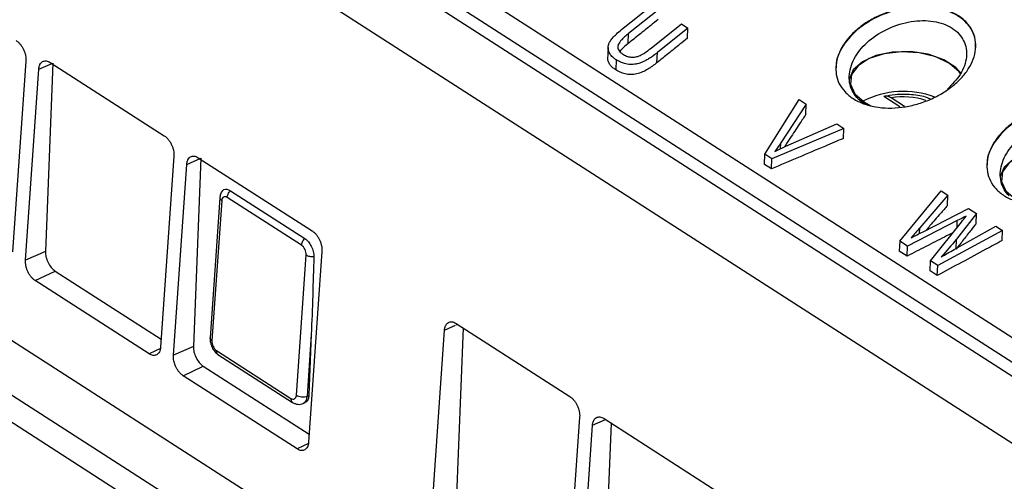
# Model space of a CAD drawing. Header units: millimetres. Extents: x -1111 to 1147, y -743 to 1146.
# Tile 73 of 203: x 732 to 797, y -584 to -553. Entities that reach past the tile are written whole.
import ezdxf

# ---------------------------------------------------------------- set-up
doc = ezdxf.new("R2010")
doc.units = ezdxf.units.MM

msp = doc.modelspace()

# ---------------------------------------------------------------- linework, layer by layer
at = {"color": 7, "linetype": 'Continuous', "lineweight": 25}
for p, q in [((677.606, -497.095), (809.443, -581.83)), ((808.306, -582.749), (676.469, -498.014)), ((808.264, -583.636), (742.346, -541.268)), ((739.319, -543.728), (811.15, -589.897)), ((772.105, -554.095), (774.121, -552.485)), ((774.553, -552.763), (772.561, -554.355)), ((774.055, -555.315), (776.047, -553.723)), ((776.48, -554.001), (774.464, -555.612)), ((776.047, -553.723), (776.48, -554.001)), ((776.454, -554.663), (776.48, -554.001)), ((772.535, -555.017), (772.561, -554.355)), ((771.219, -555.282), (771.188, -556.065)), ((774.438, -556.274), (774.464, -555.612)), ((732.855, -556.166), (731.981, -568.739)), ((733.701, -556.71), (734.62, -556.305)), ((734.62, -556.305), (734.137, -568.706)), ((734.462, -556.264), (741.971, -561.091)), ((771.744, -556.08), (771.718, -556.741)), ((732.827, -569.283), (733.701, -556.71)), ((790.439, -559.178), (789.395, -558.507)), ((790.743, -559.156), (789.87, -558.595)), ((781.539, -562.31), (783.806, -558.71)), ((784.275, -559.011), (782.598, -561.555)), ((783.806, -558.71), (784.275, -559.011)), ((784.249, -559.673), (784.275, -559.011)), ((787.693, -558.647), (788.167, -558.998)), ((788.114, -558.88), (788.527, -559.109)), ((782.933, -561.771), (786.28, -560.3)), ((786.28, -560.3), (786.749, -560.601)), ((786.749, -560.601), (782.008, -562.611)), ((786.723, -561.263), (786.749, -560.601)), ((711.695, -561.568), (762.113, -593.974)), ((742.607, -562.434), (741.733, -575.007)), ((781.513, -562.972), (781.539, -562.31)), ((782.008, -562.611), (781.539, -562.31)), ((742.579, -575.551), (743.453, -562.977)), ((743.453, -562.977), (744.372, -562.573)), ((744.372, -562.573), (743.889, -574.974)), ((744.214, -562.532), (751.723, -567.359)), ((781.982, -563.273), (781.513, -562.972)), ((781.982, -563.273), (782.008, -562.611)), ((746.326, -564.709), (751.228, -567.86)), ((790.431, -568.025), (793.163, -564.724)), ((793.61, -565.011), (791.761, -567.145)), ((793.163, -564.724), (793.61, -565.011)), ((793.584, -565.673), (793.61, -565.011)), ((745.63, -565.172), (744.988, -574.408)), ((745.756, -565.362), (745.114, -574.599)), ((751.02, -568.302), (746.117, -565.151)), ((791.971, -567.407), (794.969, -565.884)), ((795.489, -566.219), (794.172, -567.902)), ((794.969, -565.884), (795.489, -566.219)), ((795.463, -566.881), (795.489, -566.219)), ((761.752, -599.157), (711.334, -566.752)), ((794.229, -566.68), (790.943, -568.354)), ((792.46, -569.33), (794.498, -566.772)), ((794.022, -568.58), (796.766, -567.04)), ((796.766, -567.04), (797.213, -567.327)), ((797.213, -567.327), (792.936, -569.635)), ((797.187, -567.989), (797.213, -567.327)), ((790.431, -568.025), (790.405, -568.687)), ((790.943, -568.354), (790.431, -568.025)), ((790.917, -569.016), (790.943, -568.354)), ((794.146, -568.564), (794.172, -567.902)), ((734.137, -568.706), (732.827, -569.283)), ((750.679, -578.176), (751.322, -568.939)), ((752.359, -568.702), (751.485, -581.275)), ((790.917, -569.016), (790.405, -568.687)), ((792.434, -569.991), (792.46, -569.33)), ((792.936, -569.635), (792.46, -569.33)), ((792.91, -570.297), (792.936, -569.635)), ((733.463, -570.626), (734.782, -569.998)), ((734.782, -569.998), (741.769, -574.489)), ((792.91, -570.297), (792.434, -569.991)), ((740.972, -575.452), (733.463, -570.626)), ((761.197, -573.448), (768.706, -578.274)), ((725.095, -573.779), (751.33, -590.642)), ((751.659, -574.186), (751.377, -578.236)), ((751.659, -574.186), (751.504, -578.183)), ((759.562, -586.466), (760.436, -573.893)), ((761.663, -573.747), (761.196, -585.747)), ((743.889, -574.974), (742.579, -575.551)), ((745.416, -575.237), (750.318, -578.387)), ((745.509, -575.496), (750.427, -578.656)), ((743.215, -576.894), (744.534, -576.266)), ((744.534, -576.266), (751.521, -580.756)), ((750.724, -581.72), (743.215, -576.894)), ((751.087, -578.738), (751.247, -578.67)), ((751.377, -578.236), (751.504, -578.183)), ((769.342, -579.617), (768.468, -592.19)), ((771.415, -580.015), (770.948, -592.015)), ((770.949, -579.716), (778.458, -584.542)), ((769.314, -592.734), (770.188, -580.161))]:
    msp.add_line(p, q, dxfattribs=at)
at = {"color": 250, "linetype": 'Continuous', "lineweight": 25}
for p, q in [((782.583, -561.937), (782.598, -561.555)), ((794.211, -567.131), (794.229, -566.68)), ((791.746, -567.522), (791.761, -567.145)), ((761.234, -573.542), (761.299, -573.513)), ((760.436, -573.893), (761.165, -573.572)), ((741.719, -575.097), (740.972, -575.452)), ((770.188, -580.161), (771.051, -579.781)), ((751.471, -581.365), (750.724, -581.72))]:
    msp.add_line(p, q, dxfattribs=at)
at = {"color": 7, "linetype": 'Continuous', "lineweight": 25, "flags": 128}
for points in [[(794.503, -557.002), (794.134, -556.585), (793.342, -556.076), (792.314, -555.718), (791.149, -555.545), (789.961, -555.575), (788.867, -555.804), (787.973, -556.21), (787.366, -556.754), (787.106, -557.383), (787.099, -557.481)], [(794.46, -557.029), (794.352, -556.876), (793.721, -556.319), (792.815, -555.887), (791.723, -555.624), (790.553, -555.553), (789.418, -555.683), (788.43, -556), (787.685, -556.474), (787.257, -557.058), (787.187, -557.695), (787.483, -558.323), (788.114, -558.88)], [(804.454, -563.398), (804.085, -562.981), (803.293, -562.472), (802.265, -562.114), (801.1, -561.941), (799.912, -561.971), (798.818, -562.2), (797.924, -562.606), (797.317, -563.15), (797.057, -563.778), (797.05, -563.877)], [(804.411, -563.425), (804.303, -563.272), (803.672, -562.715), (802.766, -562.283), (801.674, -562.019), (800.504, -561.949), (799.369, -562.079), (798.381, -562.396), (797.636, -562.87), (797.208, -563.454), (797.138, -564.091), (797.434, -564.719), (798.065, -565.275)]]:
    msp.add_lwpolyline(points, dxfattribs=at)
at = {"color": 7, "linetype": 'Continuous', "lineweight": 25}
msp.add_arc((790.678, -564.056), 5.89, 69.53425, 116.97869, dxfattribs=at)
at = {"color": 250, "linetype": 'Continuous', "lineweight": 25}
msp.add_arc((790.686, -563.367), 4.842, 72.23706, 99.7087, dxfattribs=at)
at = {"color": 7, "linetype": 'Continuous', "lineweight": 25}
for points, knots in [([(787.364, -558.639), (787.159, -558.507), (786.981, -558.359), (786.677, -558.031), (786.549, -557.849), (786.358, -557.468), (786.292, -557.268), (786.22, -556.85), (786.214, -556.633), (786.26, -556.2), (786.313, -555.98), (786.476, -555.542), (786.583, -555.328), (786.85, -554.908), (787.01, -554.701), (787.372, -554.31), (787.574, -554.125), (788.017, -553.776), (788.261, -553.612), (788.771, -553.318), (789.038, -553.186), (789.601, -552.955), (789.894, -552.857), (790.484, -552.702), (790.782, -552.643), (791.39, -552.567), (791.69, -552.551), (792.13, -552.559), (792.275, -552.567), (792.562, -552.594), (792.705, -552.614), (793.121, -552.688), (793.381, -552.759), (793.871, -552.941), (794.101, -553.055), (794.507, -553.316), (794.685, -553.463), (794.993, -553.792), (795.119, -553.971), (795.31, -554.349), (795.377, -554.551), (795.45, -554.966), (795.456, -555.178), (795.41, -555.61), (795.356, -555.831), (795.195, -556.263), (795.087, -556.477), (794.818, -556.899), (794.658, -557.103), (794.297, -557.491), (794.093, -557.679), (793.646, -558.029), (793.407, -558.19), (792.898, -558.485), (792.625, -558.62), (792.064, -558.852), (791.776, -558.949), (791.186, -559.108), (790.881, -559.169), (790.28, -559.247), (789.983, -559.265), (789.393, -559.257), (789.102, -559.231), (788.553, -559.136), (788.292, -559.066), (787.796, -558.883), (787.569, -558.771), (787.364, -558.639)], [0, 0, 0, 0, 0.03125, 0.03125, 0.0625, 0.0625, 0.09375, 0.09375, 0.125, 0.125, 0.15625, 0.15625, 0.1875, 0.1875, 0.21875, 0.21875, 0.25, 0.25, 0.28125, 0.28125, 0.3125, 0.3125, 0.34375, 0.34375, 0.375, 0.375, 0.40625, 0.40625, 0.421875, 0.421875, 0.4375, 0.4375, 0.46875, 0.46875, 0.5, 0.5, 0.53125, 0.53125, 0.5625, 0.5625, 0.59375, 0.59375, 0.625, 0.625, 0.65625, 0.65625, 0.6875, 0.6875, 0.71875, 0.71875, 0.75, 0.75, 0.78125, 0.78125, 0.8125, 0.8125, 0.84375, 0.84375, 0.875, 0.875, 0.90625, 0.90625, 0.9375, 0.9375, 0.96875, 0.96875, 1, 1, 1, 1]), ([(795.426, -555.274), (795.429, -555.107), (795.437, -554.732), (795.236, -554.181), (794.866, -553.65), (794.328, -553.205), (793.65, -552.869), (792.868, -552.655), (792.001, -552.572), (790.8, -552.633), (789.28, -553.037), (787.714, -553.939), (786.634, -555.13), (786.212, -556.086), (786.238, -556.563), (786.241, -556.616)], [0, 0, 0, 0, 0.048708, 0.109628, 0.1727655, 0.2348545, 0.2968489, 0.3600816, 0.4209483, 0.4853426, 0.6100607, 0.7348668, 0.859715, 0.9844657, 1, 1, 1, 1]), ([(774.527, -553.425), (774.361, -553.557), (774.195, -553.69), (774.029, -553.822), (773.78, -554.021), (773.531, -554.22), (773.282, -554.419), (773.033, -554.618), (772.784, -554.817), (772.535, -555.017)], [0, 0, 0, 0, 0.000689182, 0.000689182, 0.000689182, 0.001722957, 0.001722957, 0.001722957, 0.002756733, 0.002756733, 0.002756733, 0.002756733]), ([(787.691, -558.645), (787.665, -558.618), (787.505, -558.455), (787.275, -558.114), (787.109, -557.589), (787.088, -556.837), (787.437, -555.852), (788.363, -554.782), (789.666, -553.957), (790.936, -553.568), (791.943, -553.483), (792.669, -553.533), (793.332, -553.702), (793.903, -553.98), (794.354, -554.359), (794.67, -554.819), (794.835, -555.342), (794.852, -556.086), (794.534, -557.051), (793.887, -557.704), (793.574, -558.02)], [0, 0, 0, 0, 0.008527, 0.051633, 0.094851, 0.13824, 0.225055, 0.312296, 0.399502, 0.486291, 0.52969, 0.57293, 0.616076, 0.659148, 0.702224, 0.745365, 0.788609, 0.832007, 0.918798, 1, 1, 1, 1]), ([(771.744, -556.08), (771.693, -556.045), (771.594, -555.978), (771.466, -555.862), (771.36, -555.74), (771.28, -555.609), (771.232, -555.471), (771.215, -555.329), (771.223, -555.191), (771.26, -555.037), (771.346, -554.854), (771.518, -554.629), (771.774, -554.368), (771.988, -554.191), (772.105, -554.095)], [0, 0, 0, 0, 0.073129, 0.144344, 0.214038, 0.281905, 0.348162, 0.413099, 0.476539, 0.531553, 0.611435, 0.716046, 0.845594, 1, 1, 1, 1]), ([(772.561, -554.355), (772.474, -554.426), (772.315, -554.557), (772.121, -554.746), (771.987, -554.904), (771.909, -555.029), (771.862, -555.143), (771.847, -555.26), (771.88, -555.39), (771.959, -555.516), (772.076, -555.635), (772.176, -555.704), (772.227, -555.74)], [0, 0, 0, 0, 0.162574, 0.297379, 0.404338, 0.4836, 0.535122, 0.614921, 0.701114, 0.793792, 0.893454, 1, 1, 1, 1]), ([(776.454, -554.663), (776.286, -554.797), (776.118, -554.931), (775.95, -555.065), (775.698, -555.266), (775.446, -555.467), (775.194, -555.669), (774.942, -555.87), (774.69, -556.072), (774.438, -556.274)], [0, 0, 0, 0, 0.000697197, 0.000697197, 0.000697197, 0.001742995, 0.001742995, 0.001742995, 0.002788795, 0.002788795, 0.002788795, 0.002788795]), ([(732.219, -554.823), (732.243, -554.839), (732.289, -554.87), (732.357, -554.928), (732.422, -554.993), (732.507, -555.09), (732.604, -555.226), (732.702, -555.408), (732.779, -555.599), (732.831, -555.794), (732.86, -555.987), (732.857, -556.106), (732.855, -556.166)], [0, 0, 0, 0, 0.063727, 0.12682, 0.189916, 0.253653, 0.379904, 0.506253, 0.62918, 0.752129, 0.875879, 1, 1, 1, 1]), ([(772.535, -555.017), (772.371, -555.147), (772.169, -555.307), (772.031, -555.494), (772.005, -555.53)], [0, 0, 0, 0, 0.80898, 1, 1, 1, 1]), ([(772.227, -555.74), (772.268, -555.764), (772.35, -555.812), (772.489, -555.865), (772.639, -555.901), (772.797, -555.916), (772.959, -555.908), (773.138, -555.875), (773.376, -555.785), (773.694, -555.596), (773.921, -555.419), (774.055, -555.315)], [0, 0, 0, 0, 0.083271, 0.164534, 0.244064, 0.321716, 0.397873, 0.472745, 0.571935, 0.747597, 1, 1, 1, 1]), ([(771.718, -556.741), (771.645, -556.693), (771.575, -556.644), (771.45, -556.536), (771.394, -556.478), (771.298, -556.352), (771.259, -556.283), (771.207, -556.138), (771.194, -556.063), (771.193, -555.984)], [0, 0, 0, 0, 0.25, 0.25, 0.5, 0.5, 0.75, 0.75, 1, 1, 1, 1]), ([(774.464, -555.612), (774.376, -555.681), (774.209, -555.811), (773.956, -555.982), (773.723, -556.12), (773.512, -556.225), (773.328, -556.296), (773.177, -556.341), (772.959, -556.387), (772.66, -556.404), (772.317, -556.348), (772.009, -556.236), (771.838, -556.135), (771.744, -556.08)], [0, 0, 0, 0, 0.112825, 0.212821, 0.300138, 0.374578, 0.436315, 0.485332, 0.521577, 0.644371, 0.767266, 0.872923, 1, 1, 1, 1]), ([(733.701, -556.71), (733.704, -556.68), (733.71, -556.622), (733.726, -556.541), (733.749, -556.465), (733.789, -556.374), (733.853, -556.279), (733.951, -556.2), (734.065, -556.158), (734.191, -556.155), (734.325, -556.186), (734.416, -556.238), (734.462, -556.264)], [0, 0, 0, 0, 0.063737, 0.126837, 0.189938, 0.253675, 0.379946, 0.506289, 0.629222, 0.752149, 0.875892, 1, 1, 1, 1]), ([(774.438, -556.274), (774.244, -556.427), (774.045, -556.575), (773.717, -556.772), (773.604, -556.834), (773.36, -556.941), (773.231, -556.985), (772.969, -557.042), (772.835, -557.056), (772.577, -557.053), (772.451, -557.037), (772.217, -556.983), (772.108, -556.944), (771.903, -556.852), (771.809, -556.798), (771.718, -556.741)], [0, 0, 0, 0, 0.25, 0.25, 0.375, 0.375, 0.5, 0.5, 0.625, 0.625, 0.75, 0.75, 0.875, 0.875, 1, 1, 1, 1]), ([(792.459, -558.668), (792.394, -558.64), (792.022, -558.481), (791.213, -558.369), (790.22, -558.346), (789.63, -558.458), (789.382, -558.504)], [0, 0, 0, 0, 0.072431, 0.413944, 0.754768, 1, 1, 1, 1]), ([(789.87, -558.595), (789.786, -558.541), (789.7, -558.504), (789.539, -558.473), (789.462, -558.479), (789.395, -558.507)], [0, 0, 0, 0, 0.5, 0.5, 1, 1, 1, 1]), ([(797.315, -565.035), (797.11, -564.903), (796.932, -564.754), (796.628, -564.427), (796.5, -564.245), (796.309, -563.864), (796.243, -563.664), (796.171, -563.246), (796.165, -563.029), (796.211, -562.596), (796.264, -562.376), (796.427, -561.938), (796.534, -561.724), (796.801, -561.304), (796.961, -561.097), (797.323, -560.706), (797.525, -560.521), (797.968, -560.172), (798.212, -560.008), (798.722, -559.714), (798.989, -559.582), (799.552, -559.351), (799.845, -559.253), (800.435, -559.097), (800.734, -559.039), (801.341, -558.963), (801.641, -558.947), (802.081, -558.955), (802.226, -558.963), (802.513, -558.99), (802.656, -559.01), (803.072, -559.084), (803.332, -559.155), (803.822, -559.337), (804.052, -559.451), (804.458, -559.711), (804.636, -559.859), (804.944, -560.188), (805.07, -560.367), (805.261, -560.745), (805.328, -560.947), (805.401, -561.362), (805.407, -561.574), (805.361, -562.006), (805.307, -562.227), (805.146, -562.659), (805.038, -562.873), (804.769, -563.295), (804.609, -563.498), (804.248, -563.887), (804.044, -564.074), (803.597, -564.425), (803.358, -564.586), (802.849, -564.881), (802.576, -565.015), (802.015, -565.247), (801.727, -565.345), (801.137, -565.503), (800.832, -565.565), (800.231, -565.643), (799.934, -565.661), (799.344, -565.653), (799.053, -565.627), (798.504, -565.532), (798.243, -565.462), (797.747, -565.279), (797.52, -565.167), (797.315, -565.035)], [0, 0, 0, 0, 0.03125, 0.03125, 0.0625, 0.0625, 0.09375, 0.09375, 0.125, 0.125, 0.15625, 0.15625, 0.1875, 0.1875, 0.21875, 0.21875, 0.25, 0.25, 0.28125, 0.28125, 0.3125, 0.3125, 0.34375, 0.34375, 0.375, 0.375, 0.40625, 0.40625, 0.421875, 0.421875, 0.4375, 0.4375, 0.46875, 0.46875, 0.5, 0.5, 0.53125, 0.53125, 0.5625, 0.5625, 0.59375, 0.59375, 0.625, 0.625, 0.65625, 0.65625, 0.6875, 0.6875, 0.71875, 0.71875, 0.75, 0.75, 0.78125, 0.78125, 0.8125, 0.8125, 0.84375, 0.84375, 0.875, 0.875, 0.90625, 0.90625, 0.9375, 0.9375, 0.96875, 0.96875, 1, 1, 1, 1]), ([(805.377, -561.67), (805.38, -561.503), (805.388, -561.128), (805.187, -560.577), (804.817, -560.046), (804.279, -559.6), (803.601, -559.264), (802.819, -559.051), (801.952, -558.967), (800.751, -559.029), (799.231, -559.432), (797.665, -560.335), (796.585, -561.526), (796.163, -562.481), (796.189, -562.959), (796.192, -563.012)], [0, 0, 0, 0, 0.0487112, 0.1096288, 0.1727689, 0.2348553, 0.2968518, 0.3600823, 0.4209496, 0.4853433, 0.6100612, 0.7348674, 0.8597155, 0.9844661, 1, 1, 1, 1]), ([(784.249, -559.673), (784.109, -559.885), (783.76, -560.414), (783.289, -561.128), (782.957, -561.632), (782.836, -561.817)], [0, 0, 0, 0, 0.2966393, 0.7415993, 1, 1, 1, 1]), ([(797.642, -565.041), (797.616, -565.014), (797.456, -564.851), (797.226, -564.51), (797.06, -563.985), (797.039, -563.233), (797.388, -562.248), (798.314, -561.178), (799.617, -560.353), (800.887, -559.964), (801.894, -559.879), (802.621, -559.929), (803.283, -560.098), (803.854, -560.376), (804.305, -560.755), (804.621, -561.215), (804.786, -561.738), (804.803, -562.482), (804.485, -563.447), (803.838, -564.1), (803.525, -564.416)], [0, 0, 0, 0, 0.008527, 0.051633, 0.094852, 0.13824, 0.225055, 0.312296, 0.399502, 0.486291, 0.529691, 0.57293, 0.616076, 0.659148, 0.702224, 0.745365, 0.788609, 0.832007, 0.918797, 1, 1, 1, 1]), ([(741.971, -561.091), (741.995, -561.107), (742.041, -561.138), (742.109, -561.196), (742.174, -561.261), (742.259, -561.358), (742.356, -561.494), (742.454, -561.676), (742.531, -561.867), (742.583, -562.061), (742.612, -562.255), (742.609, -562.374), (742.607, -562.434)], [0, 0, 0, 0, 0.063727, 0.12682, 0.189916, 0.253653, 0.379904, 0.506253, 0.62918, 0.752129, 0.875879, 1, 1, 1, 1]), ([(786.723, -561.263), (786.328, -561.43), (785.932, -561.597), (785.537, -561.764), (784.944, -562.014), (784.352, -562.265), (783.759, -562.517), (783.166, -562.768), (782.574, -563.02), (781.982, -563.273)], [0, 0, 0, 0, 0.001298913, 0.001298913, 0.001298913, 0.003247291, 0.003247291, 0.003247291, 0.005195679, 0.005195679, 0.005195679, 0.005195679]), ([(782.598, -561.555), (782.534, -561.652), (782.409, -561.841), (782.269, -562.027), (782.201, -562.118)], [0, 0, 0, 0, 0.508723, 1, 1, 1, 1]), ([(743.453, -562.977), (743.456, -562.948), (743.462, -562.89), (743.478, -562.808), (743.501, -562.733), (743.541, -562.642), (743.605, -562.547), (743.703, -562.468), (743.817, -562.426), (743.943, -562.423), (744.077, -562.454), (744.168, -562.506), (744.214, -562.532)], [0, 0, 0, 0, 0.0637366, 0.1268372, 0.1899381, 0.2536753, 0.3799464, 0.5062891, 0.629222, 0.7521486, 0.875892, 1, 1, 1, 1]), ([(745.813, -564.696), (745.786, -564.731), (745.733, -564.801), (745.678, -564.926), (745.641, -565.06), (745.634, -565.153), (745.631, -565.199)], [0, 0, 0, 0, 0.261659, 0.516496, 0.762982, 1, 1, 1, 1]), ([(746.117, -565.151), (746.03, -565.095), (745.941, -565.085), (745.807, -565.164), (745.764, -565.251), (745.756, -565.362)], [0, 0, 0, 0, 0.5, 0.5, 1, 1, 1, 1]), ([(745.795, -564.735), (745.806, -564.718), (745.853, -564.642), (745.993, -564.602), (746.168, -564.62), (746.282, -564.684), (746.326, -564.709)], [0, 0, 0, 0, 0.103365, 0.447322, 0.790564, 1, 1, 1, 1]), ([(746.117, -565.151), (746.122, -565.085), (746.141, -565.006), (746.213, -564.848), (746.266, -564.77), (746.326, -564.709)], [0, 0, 0, 0, 0.5, 0.5, 1, 1, 1, 1]), ([(793.584, -565.673), (793.429, -565.85), (793.044, -566.294), (792.572, -566.839), (792.254, -567.207), (792.167, -567.307)], [0, 0, 0, 0, 0.326301, 0.815753, 1, 1, 1, 1]), ([(795.463, -566.881), (795.353, -567.021), (795.243, -567.161), (795.134, -567.301), (794.969, -567.511), (794.804, -567.722), (794.639, -567.932), (794.475, -568.143), (794.31, -568.354), (794.146, -568.564)], [0, 0, 0, 0, 0.000629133, 0.000629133, 0.000629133, 0.001572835, 0.001572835, 0.001572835, 0.002516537, 0.002516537, 0.002516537, 0.002516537]), ([(751.723, -567.359), (751.747, -567.375), (751.793, -567.406), (751.861, -567.464), (751.926, -567.529), (752.011, -567.626), (752.108, -567.762), (752.206, -567.944), (752.283, -568.135), (752.335, -568.329), (752.364, -568.523), (752.361, -568.642), (752.359, -568.702)], [0, 0, 0, 0, 0.063727, 0.12682, 0.189916, 0.253653, 0.379904, 0.506253, 0.62918, 0.752129, 0.875879, 1, 1, 1, 1]), ([(793.935, -567.478), (793.751, -567.571), (793.155, -567.874), (792.149, -568.386), (791.327, -568.806), (790.917, -569.016)], [0, 0, 0, 0, 0.183558, 0.591779, 1, 1, 1, 1]), ([(751.02, -568.302), (751.024, -568.236), (751.044, -568.158), (751.116, -568), (751.169, -567.922), (751.228, -567.86)], [0, 0, 0, 0, 0.5, 0.5, 1, 1, 1, 1]), ([(751.322, -568.939), (751.33, -568.828), (751.302, -568.695), (751.19, -568.459), (751.107, -568.358), (751.02, -568.302)], [0, 0, 0, 0, 0.5, 0.5, 1, 1, 1, 1]), ([(751.228, -567.86), (751.31, -567.913), (751.39, -567.984), (751.538, -568.159), (751.605, -568.261), (751.77, -568.588), (751.832, -568.835), (751.826, -569.044)], [0, 0, 0, 0, 0.25, 0.25, 0.5, 0.5, 1, 1, 1, 1]), ([(797.187, -567.989), (796.83, -568.18), (796.474, -568.372), (796.117, -568.564), (795.582, -568.852), (795.047, -569.14), (794.513, -569.429), (793.978, -569.718), (793.444, -570.007), (792.91, -570.297)], [0, 0, 0, 0, 0.00124683, 0.00124683, 0.00124683, 0.003117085, 0.003117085, 0.003117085, 0.004987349, 0.004987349, 0.004987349, 0.004987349]), ([(734.137, -568.706), (734.133, -568.819), (734.146, -568.941), (734.206, -569.192), (734.253, -569.32), (734.431, -569.677), (734.603, -569.883), (734.782, -569.998)], [0, 0, 0, 0, 0.25, 0.25, 0.5, 0.5, 1, 1, 1, 1]), ([(751.322, -568.939), (751.376, -568.975), (751.454, -569.007), (751.634, -569.046), (751.736, -569.052), (751.826, -569.044)], [0, 0, 0, 0, 0.5, 0.5, 1, 1, 1, 1]), ([(733.463, -570.626), (733.439, -570.61), (733.393, -570.578), (733.325, -570.521), (733.26, -570.455), (733.176, -570.359), (733.078, -570.222), (732.98, -570.041), (732.903, -569.849), (732.851, -569.655), (732.822, -569.462), (732.825, -569.343), (732.827, -569.283)], [0, 0, 0, 0, 0.063727, 0.126819, 0.189915, 0.253652, 0.379902, 0.506251, 0.629178, 0.752128, 0.875879, 1, 1, 1, 1]), ([(760.436, -573.893), (760.439, -573.864), (760.445, -573.805), (760.461, -573.724), (760.484, -573.649), (760.524, -573.558), (760.588, -573.462), (760.686, -573.384), (760.8, -573.341), (760.926, -573.338), (761.06, -573.37), (761.151, -573.422), (761.197, -573.448)], [0, 0, 0, 0, 0.063737, 0.126837, 0.189938, 0.253675, 0.379946, 0.506289, 0.629222, 0.752149, 0.875892, 1, 1, 1, 1]), ([(744.988, -574.408), (744.99, -574.507), (744.995, -574.704), (745.11, -575.028), (745.29, -575.32), (745.442, -575.441), (745.519, -575.502)], [0, 0, 0, 0, 0.246823, 0.495684, 0.746793, 1, 1, 1, 1]), ([(745.114, -574.599), (745.106, -574.71), (745.134, -574.843), (745.246, -575.08), (745.329, -575.181), (745.416, -575.237)], [0, 0, 0, 0, 0.5, 0.5, 1, 1, 1, 1]), ([(741.733, -575.007), (741.73, -575.036), (741.725, -575.095), (741.708, -575.176), (741.685, -575.251), (741.645, -575.342), (741.581, -575.438), (741.483, -575.516), (741.369, -575.559), (741.243, -575.562), (741.109, -575.53), (741.018, -575.478), (740.972, -575.452)], [0, 0, 0, 0, 0.063736, 0.126836, 0.189937, 0.253674, 0.379945, 0.506288, 0.629222, 0.752149, 0.875893, 1, 1, 1, 1]), ([(743.889, -574.974), (743.885, -575.087), (743.898, -575.209), (743.958, -575.46), (744.005, -575.588), (744.183, -575.945), (744.355, -576.151), (744.534, -576.266)], [0, 0, 0, 0, 0.25, 0.25, 0.5, 0.5, 1, 1, 1, 1]), ([(743.215, -576.894), (743.191, -576.878), (743.145, -576.846), (743.077, -576.789), (743.012, -576.723), (742.928, -576.627), (742.83, -576.49), (742.732, -576.309), (742.655, -576.117), (742.603, -575.923), (742.574, -575.73), (742.577, -575.61), (742.579, -575.551)], [0, 0, 0, 0, 0.063727, 0.126819, 0.189915, 0.253652, 0.379902, 0.506251, 0.629178, 0.752128, 0.875879, 1, 1, 1, 1]), ([(750.318, -578.387), (750.405, -578.443), (750.494, -578.453), (750.628, -578.375), (750.672, -578.287), (750.679, -578.176)], [0, 0, 0, 0, 0.5, 0.5, 1, 1, 1, 1]), ([(750.421, -578.652), (750.477, -578.683), (750.591, -578.746), (750.776, -578.785), (750.961, -578.782), (751.071, -578.741), (751.126, -578.72)], [0, 0, 0, 0, 0.241807, 0.491941, 0.745701, 1, 1, 1, 1]), ([(750.679, -578.176), (750.718, -578.201), (750.768, -578.224), (750.884, -578.262), (750.951, -578.275), (751.087, -578.287), (751.155, -578.285), (751.279, -578.268), (751.333, -578.254), (751.377, -578.236)], [0, 0, 0, 0, 0.25, 0.25, 0.5, 0.5, 0.75, 0.75, 1, 1, 1, 1]), ([(751.504, -578.183), (751.492, -578.271), (751.469, -578.449), (751.369, -578.612), (751.275, -578.646), (751.241, -578.658)], [0, 0, 0, 0, 0.390902, 0.781807, 1, 1, 1, 1]), ([(768.706, -578.274), (768.73, -578.29), (768.776, -578.322), (768.844, -578.379), (768.91, -578.445), (768.994, -578.541), (769.091, -578.678), (769.189, -578.859), (769.266, -579.051), (769.318, -579.245), (769.347, -579.438), (769.344, -579.557), (769.342, -579.617)], [0, 0, 0, 0, 0.0637274, 0.1268201, 0.189916, 0.2536533, 0.3799041, 0.5062526, 0.6291795, 0.752129, 0.8758792, 1, 1, 1, 1]), ([(770.188, -580.161), (770.191, -580.131), (770.197, -580.073), (770.213, -579.992), (770.236, -579.917), (770.276, -579.826), (770.34, -579.73), (770.438, -579.652), (770.552, -579.609), (770.678, -579.606), (770.812, -579.637), (770.903, -579.689), (770.949, -579.716)], [0, 0, 0, 0, 0.063737, 0.126837, 0.189938, 0.253675, 0.379946, 0.506289, 0.629222, 0.752149, 0.875892, 1, 1, 1, 1]), ([(751.485, -581.275), (751.482, -581.304), (751.477, -581.363), (751.46, -581.444), (751.437, -581.519), (751.397, -581.61), (751.333, -581.706), (751.235, -581.784), (751.121, -581.827), (750.995, -581.83), (750.861, -581.798), (750.77, -581.746), (750.724, -581.72)], [0, 0, 0, 0, 0.063736, 0.126836, 0.189937, 0.253674, 0.379945, 0.506288, 0.629222, 0.752149, 0.875893, 1, 1, 1, 1])]:
    msp.add_open_spline(points, degree=3, knots=knots, dxfattribs=at)
for points in [[(787.693, -558.647), (787.693, -558.646), (787.692, -558.646), (787.691, -558.645), (787.691, -558.645)], [(782.201, -562.118), (782.321, -562.058), (782.562, -561.938), (782.809, -561.826), (782.933, -561.771)], [(794.804, -566.388), (794.613, -566.486), (794.421, -566.583), (794.229, -566.68)], [(794.498, -566.772), (794.6, -566.644), (794.702, -566.516), (794.804, -566.388)], [(791.761, -567.145), (791.571, -567.365), (791.381, -567.585), (791.191, -567.805)], [(791.191, -567.805), (791.452, -567.673), (791.711, -567.539), (791.971, -567.407)], [(794.172, -567.902), (793.85, -568.297), (793.511, -568.686), (793.157, -569.068)], [(793.157, -569.068), (793.445, -568.905), (793.734, -568.743), (794.022, -568.58)], [(751.826, -569.044), (751.782, -570.765), (751.725, -572.479), (751.659, -574.186)]]:
    msp.add_open_spline(points, degree=3, dxfattribs=at)
at = {"color": 250, "linetype": 'Continuous', "lineweight": 25}
for points, knots in [([(745.632, -565.172), (745.634, -565.198), (745.637, -565.245), (745.685, -565.31), (745.733, -565.345), (745.756, -565.362)], [0, 0, 0, 0, 0.384832, 0.702488, 1, 1, 1, 1]), ([(745.114, -574.599), (745.071, -574.566), (744.995, -574.507), (744.996, -574.439), (744.997, -574.408)], [0, 0, 0, 0, 0.550742, 1, 1, 1, 1]), ([(745.416, -575.237), (745.416, -575.275), (745.417, -575.355), (745.453, -575.448), (745.499, -575.483), (745.52, -575.499)], [0, 0, 0, 0, 0.332696, 0.69144, 1, 1, 1, 1]), ([(750.318, -578.387), (750.318, -578.426), (750.319, -578.505), (750.355, -578.599), (750.401, -578.634), (750.423, -578.65)], [0, 0, 0, 0, 0.3320782, 0.6901565, 1, 1, 1, 1]), ([(751.377, -578.236), (751.362, -578.337), (751.338, -578.493), (751.243, -578.633), (751.178, -578.699), (751.132, -578.715), (751.125, -578.717)], [0, 0, 0, 0, 0.4540571, 0.6984888, 0.9481094, 1, 1, 1, 1])]:
    msp.add_open_spline(points, degree=3, knots=knots, dxfattribs=at)

doc.saveas('drawing.dxf')
